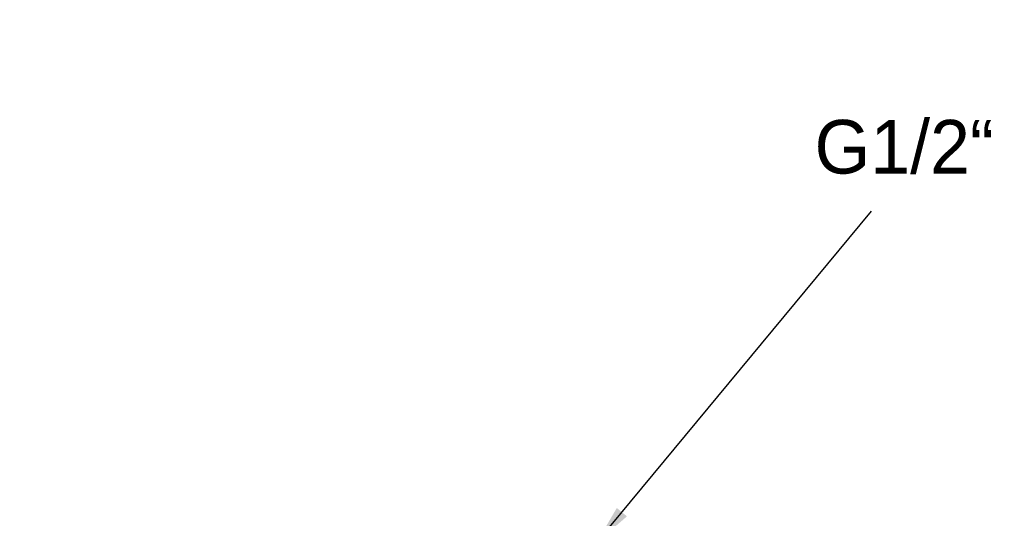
# Model space of a CAD drawing. Header units: millimetres. Extents: x 15 to 415, y 5 to 292.
# Tile 22 of 34: x 238 to 300, y 72 to 103. Entities that reach past the tile are written whole.
import ezdxf

# ---------------------------------------------------------------- set-up
doc = ezdxf.new("R2010")
doc.units = ezdxf.units.MM
doc.layers.add('Anmerkungen', color=7, linetype='Continuous')
doc.styles.add('Shapr1', font='txt', dxfattribs={"height": 3.3495})
doc.dimstyles.new('ISO-25', dxfattribs={"dimtxt": 2.5, "dimasz": 2.5, "dimexe": 1.25, "dimexo": 0.625, "dimtad": 1, "dimtxsty": 'Standard', "dimcen": 2.5, "dimadec": 0, "dimazin": 0, "dimtfac": 1, "dimtmove": 0, "dimatfit": 3, "dimfxl": 1, "dimarcsym": 0})

# ---------------------------------------------------------------- blocks, each defined once
blk = doc.blocks.new('*D4')
at = {"layer": 'Anmerkungen', "color": 0, "linetype": 'Continuous', "lineweight": 15}
for p, q in [((112.099, 223.378), (46.442, 223.378)), ((47.692, 60.878), (47.692, 220.878)), ((237.535, 58.378), (46.442, 58.378))]:
    blk.add_line(p, q, dxfattribs=at)
at = {"layer": 'Anmerkungen', "color": 0}
for points in [[(48.109, 220.878), (47.275, 220.878), (47.692, 223.378)], [(47.275, 60.878), (48.109, 60.878), (47.692, 58.378)]]:
    blk.add_solid(points, dxfattribs=at)
at = {"layer": 'Defpoints', "color": 0}
for p in [(47.692, 223.378), (112.724, 223.378), (238.16, 58.378)]:
    blk.add_point(p, dxfattribs=at)
at = {"layer": 'Anmerkungen', "color": 0, "lineweight": 15, "insert": (45.317, 140.878), "char_height": 3.3495, "attachment_point": 5, "rotation": 90, "style": 'Shapr1'}
blk.add_mtext('\\A1;330', dxfattribs=at)
blk = doc.blocks.new('*D5')
at = {"layer": 'Anmerkungen', "color": 0, "linetype": 'Continuous', "lineweight": 15}
for p, q in [((110.66, 185.253), (110.66, 45.128)), ((277.661, 59.872), (277.661, 45.128)), ((275.161, 46.378), (113.16, 46.378))]:
    blk.add_line(p, q, dxfattribs=at)
at = {"layer": 'Anmerkungen', "color": 0}
for points in [[(113.16, 46.794), (113.16, 45.961), (110.66, 46.378)], [(275.161, 45.961), (275.161, 46.794), (277.661, 46.378)]]:
    blk.add_solid(points, dxfattribs=at)
at = {"layer": 'Defpoints', "color": 0}
for p in [(110.66, 185.878), (277.661, 60.497), (110.66, 46.378)]:
    blk.add_point(p, dxfattribs=at)
at = {"layer": 'Anmerkungen', "color": 0, "lineweight": 15, "insert": (194.161, 48.752), "char_height": 3.3495, "attachment_point": 5, "style": 'Shapr1'}
blk.add_mtext('\\A1;334', dxfattribs=at)

msp = doc.modelspace()

# ---------------------------------------------------------------- texts
at = {"layer": 'Anmerkungen', "linetype": 'Continuous', "lineweight": 15, "insert": (287.8315, 94.6981), "char_height": 2.512125, "width": 84.66672, "attachment_point": 4}
msp.add_mtext('{\\fSF-Mono-Regular-Extended.ttf|b0|i0|c0|p0;\\H1.333333x;G1/2“}', dxfattribs=at)

# ---------------------------------------------------------------- dimensions: what is measured, and where the dimension line sits
at = {"layer": 'Anmerkungen', "linetype": 'Continuous', "lineweight": 15}
for base, p1, p2, angle, picture, middle in [((47.6921, 223.3777), (238.1603, 58.3777), (112.7244, 223.3777), 90, '*D4', (47.6921, 140.8777)), ((110.6603, 46.3777), (277.6608, 60.4968), (110.6603, 185.8777), 180, '*D5', (194.1606, 46.3777))]:
    dim = msp.add_linear_dim(base=base, p1=p1, p2=p2, angle=angle, dimstyle='ISO-25', override={"dimscale": 1, "dimgap": 0.7, "dimdec": 2, "dimlfac": 2, "dimrnd": 0.01, "dimzin": 8, "dimdsep": 44, "dimtxsty": 'Shapr1', "dimse1": 0, "dimse2": 0, "dimadec": 2, "dimtol": 0, "dimlim": 0, "dimtp": 0, "dimtm": 0, "dimtfac": 0.6, "dimtdec": 8, "dimfrac": 2, "dimtolj": 1, "dimlwd": 15, "dimlwe": 15}, dxfattribs=at)
    dim.commit()
    dim.dimension.update_dxf_attribs({"geometry": picture, "text_midpoint": middle, "dimtype": 160})

# ---------------------------------------------------------------- leaders
msp.add_leader([(274.1953, 69.9673), (291.3985, 90.7074)], dimstyle='ISO-25', dxfattribs=at)

doc.saveas('drawing.dxf')
